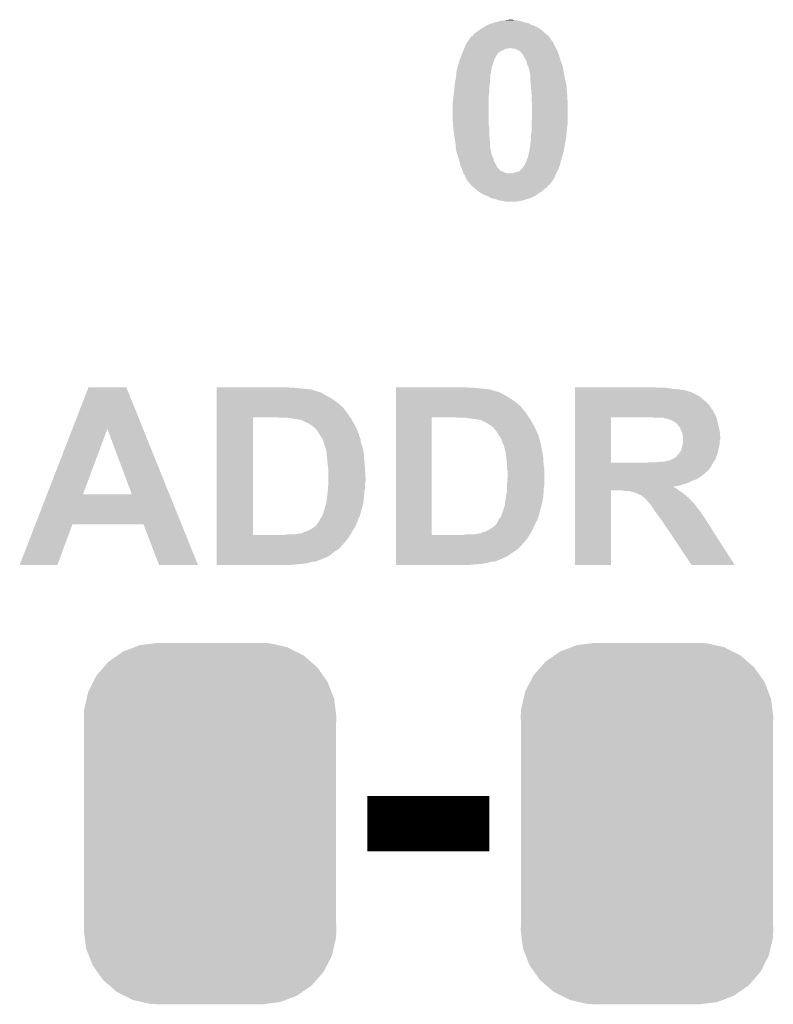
# Model space of a CAD drawing. Extents: x -1.4 to 24.2, y -3.9 to 53.4.
# Tile 12 of 56: x 5.1 to 8.6, y 9.3 to 13.8. Entities that reach past the tile are written whole.
import ezdxf

# ---------------------------------------------------------------- set-up
doc = ezdxf.new("R2010")
doc.units = 0
doc.layers.get('0').update_dxf_attribs({"linetype": 'CONTINUOUS'})
doc.layers.add('XSENSE_MTI-8_CLICK_V102_GTO', color=11, linetype='CONTINUOUS')
doc.layers.add('XSENSE_MTI-8_CLICK_V102_GTS', color=8, linetype='CONTINUOUS')

# ---------------------------------------------------------------- blocks, each defined once
blk = doc.blocks.new('CUSTOM_91')
for points in [[(-0.346778, 0.80667), (-0.319758, 0.816954), (0.353772, 0.80667), (0.308544, 0.816954)], [(-0.319758, 0.816954), (-0.25199, 0.82504), (0.308544, 0.816954), (0.27298, 0.82504)], [(-0.25199, 0.82504), (-0.23749, 0.82677), (0.27298, 0.82504), (0.23749, 0.82677)], [(-0.465166, 0.74011), (-0.423346, 0.769256), (0.461368, 0.74011), (0.427696, 0.769256)], [(-0.423346, 0.769256), (-0.397192, 0.787482), (0.427696, 0.769256), (0.391686, 0.787482)], [(-0.397192, 0.787482), (-0.346778, 0.80667), (0.391686, 0.787482), (0.353772, 0.80667)], [(-0.48704, 0.715032), (-0.465166, 0.74011), (0.49034, 0.715032), (0.461368, 0.74011)], [(-0.535174, 0.647234), (-0.519626, 0.67767), (0.537964, 0.647234), (0.516586, 0.67767)], [(-0.519626, 0.67767), (-0.48704, 0.715032), (0.516586, 0.67767), (0.49034, 0.715032)], [(-0.557316, 0.603886), (-0.535174, 0.647234), (0.55465, 0.603886), (0.537964, 0.647234)], [(-0.565176, 0.569912), (-0.557316, 0.603886), (0.567726, 0.569912), (0.55465, 0.603886)], [(-0.575988, 0.523164), (-0.565176, 0.569912), (0.573482, 0.523164), (0.567726, 0.569912)], [(-0.57785, 0.48768), (-0.575988, 0.523164), (0.57785, 0.48768), (0.573482, 0.523164)], [(-0.57658, 0.458364), (-0.57785, 0.48768), (0.57658, 0.458364), (0.57785, 0.48768)], [(-0.57658, 0.45836), (-0.57658, 0.458364), (0.57658, 0.45836), (0.57658, 0.458364)], [(-0.57658, -0.45836), (-0.57658, 0.45836), (0.57658, -0.45836), (0.57658, 0.45836)], [(-0.57785, -0.48768), (-0.576582, -0.458364), (0.57785, -0.48768), (0.57658, -0.458364)], [(-0.57348, -0.523164), (-0.57785, -0.48768), (0.575988, -0.523164), (0.57785, -0.48768)], [(-0.576582, -0.458364), (-0.57658, -0.45836), (0.57658, -0.458364), (0.57658, -0.45836)], [(-0.567726, -0.569912), (-0.57348, -0.523164), (0.565174, -0.569912), (0.575988, -0.523164)], [(-0.554648, -0.603886), (-0.567726, -0.569912), (0.557316, -0.603886), (0.565174, -0.569912)], [(-0.537964, -0.647234), (-0.554648, -0.603886), (0.535172, -0.647234), (0.557316, -0.603886)], [(-0.516584, -0.67767), (-0.537964, -0.647234), (0.519626, -0.67767), (0.535172, -0.647234)], [(-0.49034, -0.715032), (-0.516584, -0.67767), (0.487038, -0.715032), (0.519626, -0.67767)], [(-0.461366, -0.74011), (-0.49034, -0.715032), (0.465166, -0.74011), (0.487038, -0.715032)], [(-0.427696, -0.769256), (-0.461366, -0.74011), (0.423344, -0.769256), (0.465166, -0.74011)], [(-0.391684, -0.787482), (-0.427696, -0.769256), (0.397192, -0.787482), (0.423344, -0.769256)], [(-0.353772, -0.80667), (-0.391684, -0.787482), (0.346776, -0.80667), (0.397192, -0.787482)], [(-0.308542, -0.816954), (-0.353772, -0.80667), (0.319758, -0.816954), (0.346776, -0.80667)], [(-0.27298, -0.82504), (-0.308542, -0.816954), (0.251988, -0.82504), (0.319758, -0.816954)], [(-0.23749, -0.82677), (-0.27298, -0.82504), (0.23749, -0.82677), (0.251988, -0.82504)]]:
    blk.add_solid(points)

msp = doc.modelspace()

# ---------------------------------------------------------------- linework, layer by layer
at = {"layer": 'XSENSE_MTI-8_CLICK_V102_GTO', "const_width": 0.254}
msp.add_lwpolyline([(6.69544, 10.16), (7.25424, 10.16)], dxfattribs=at)
at = {"layer": 'XSENSE_MTI-8_CLICK_V102_GTO'}
for points in [[(7.28726, 13.827758), (7.297424, 13.8303), (7.409186, 13.827758), (7.401558, 13.8303)], [(7.297424, 13.8303), (7.307582, 13.83284), (7.401558, 13.8303), (7.3914, 13.83284)], [(7.307582, 13.83284), (7.327902, 13.83538), (7.3914, 13.83284), (7.378702, 13.83538)], [(7.327902, 13.83538), (7.348206, 13.837918), (7.368544, 13.83538), (7.360922, 13.837918)], [(7.348206, 13.837918), (7.348222, 13.83792), (7.360922, 13.837918), (7.348222, 13.83792)], [(7.183122, 13.771882), (7.210212, 13.7922), (7.514842, 13.771882), (7.49046, 13.7922)], [(7.210212, 13.7922), (7.213602, 13.794742), (7.49046, 13.7922), (7.486648, 13.794742)], [(7.213602, 13.794742), (7.226294, 13.802358), (7.486648, 13.794742), (7.475222, 13.802358)], [(7.226294, 13.802358), (7.239, 13.80998), (7.475222, 13.802358), (7.45998, 13.80998)], [(7.239, 13.80998), (7.249158, 13.81506), (7.45998, 13.80998), (7.44474, 13.81506)], [(7.249158, 13.81506), (7.254242, 13.817602), (7.44474, 13.81506), (7.440504, 13.817602)], [(7.254242, 13.817602), (7.272012, 13.822678), (7.440504, 13.817602), (7.432042, 13.822678)], [(7.272012, 13.822678), (7.27202, 13.82268), (7.432042, 13.822678), (7.432032, 13.82268)], [(7.27202, 13.82268), (7.279642, 13.82522), (7.432032, 13.82268), (7.4168, 13.82522)], [(7.279642, 13.82522), (7.28726, 13.827758), (7.4168, 13.82522), (7.409186, 13.827758)], [(7.152006, 13.73378), (7.157718, 13.7414), (7.54634, 13.73378), (7.54126, 13.7414)], [(7.157718, 13.7414), (7.161528, 13.74648), (7.54126, 13.7414), (7.536182, 13.74648)], [(7.161528, 13.74648), (7.165334, 13.751556), (7.536182, 13.74648), (7.533642, 13.751556)], [(7.165334, 13.751556), (7.16534, 13.751564), (7.533642, 13.751556), (7.533636, 13.751564)], [(7.16534, 13.751564), (7.165346, 13.754106), (7.533636, 13.751564), (7.531518, 13.754106)], [(7.165346, 13.754106), (7.172964, 13.761722), (7.531518, 13.754106), (7.525172, 13.761722)], [(7.172964, 13.761722), (7.17804, 13.764264), (7.525172, 13.761722), (7.523054, 13.764264)], [(7.17804, 13.764264), (7.17973, 13.766798), (7.523054, 13.764264), (7.520942, 13.766798)], [(7.17973, 13.766798), (7.183122, 13.771882), (7.520942, 13.766798), (7.514842, 13.771882)], [(7.131812, 13.688066), (7.13486, 13.695682), (7.299966, 13.688066), (7.307586, 13.695682)], [(7.13486, 13.695682), (7.135876, 13.698222), (7.307586, 13.695682), (7.317744, 13.698222)], [(7.135876, 13.698222), (7.137906, 13.7033), (7.317744, 13.698222), (7.32536, 13.7033)], [(7.137906, 13.7033), (7.138922, 13.70584), (7.32536, 13.7033), (7.332984, 13.70584)], [(7.138922, 13.70584), (7.138924, 13.705842), (7.332984, 13.70584), (7.338062, 13.705842)], [(7.138924, 13.705842), (7.13994, 13.70838), (7.338062, 13.705842), (7.345684, 13.70838)], [(7.13994, 13.70838), (7.145584, 13.721078), (7.55904, 13.70838), (7.55142, 13.721078)], [(7.145584, 13.721078), (7.150102, 13.73124), (7.55142, 13.721078), (7.547356, 13.73124)], [(7.150102, 13.73124), (7.152006, 13.73378), (7.547356, 13.73124), (7.54634, 13.73378)], [(7.360922, 13.70584), (7.348218, 13.70838), (7.56031, 13.70584), (7.55904, 13.70838)], [(7.368544, 13.705838), (7.360922, 13.70584), (7.560312, 13.705838), (7.56031, 13.70584)], [(7.383782, 13.69822), (7.368544, 13.705838), (7.56412, 13.69822), (7.560312, 13.705838)], [(7.3914, 13.69568), (7.383782, 13.69822), (7.56539, 13.69568), (7.56412, 13.69822)], [(7.396454, 13.69314), (7.3914, 13.69568), (7.56666, 13.69314), (7.56539, 13.69568)], [(7.112, 13.63218), (7.118856, 13.65504), (7.26948, 13.63218), (7.2771, 13.65504)], [(7.118856, 13.65504), (7.119618, 13.65758), (7.2771, 13.65504), (7.27837, 13.65758)], [(7.119618, 13.65758), (7.12673, 13.67536), (7.27837, 13.65758), (7.287262, 13.67536)], [(7.12673, 13.67536), (7.128764, 13.680444), (7.287262, 13.67536), (7.292342, 13.680444)], [(7.128764, 13.680444), (7.130794, 13.68552), (7.292342, 13.680444), (7.294882, 13.68552)], [(7.130794, 13.68552), (7.13181, 13.68806), (7.294882, 13.68552), (7.297426, 13.68806)], [(7.13181, 13.68806), (7.131812, 13.688066), (7.297426, 13.68806), (7.299966, 13.688066)], [(7.39648, 13.693126), (7.396454, 13.69314), (7.566666, 13.693126), (7.56666, 13.69314)], [(7.396486, 13.690594), (7.39648, 13.693126), (7.567616, 13.690594), (7.566666, 13.693126)], [(7.406642, 13.680436), (7.396486, 13.690594), (7.571424, 13.680436), (7.567616, 13.690594)], [(7.410452, 13.672818), (7.406642, 13.680436), (7.57428, 13.672818), (7.571424, 13.680436)], [(7.41172, 13.670282), (7.410452, 13.672818), (7.574916, 13.670282), (7.57428, 13.672818)], [(7.41934, 13.65758), (7.41172, 13.670282), (7.578092, 13.65758), (7.574916, 13.670282)], [(7.421882, 13.652498), (7.41934, 13.65758), (7.579362, 13.652498), (7.578092, 13.65758)], [(7.42442, 13.647418), (7.421882, 13.652498), (7.581394, 13.647418), (7.579362, 13.652498)], [(7.103686, 13.596624), (7.10438, 13.604242), (7.26186, 13.596624), (7.26186, 13.604242)], [(7.10438, 13.604242), (7.105072, 13.606784), (7.26186, 13.604242), (7.261862, 13.606784)], [(7.105072, 13.606784), (7.106458, 13.611864), (7.261862, 13.606784), (7.2644, 13.611864)], [(7.106458, 13.611864), (7.109228, 13.62202), (7.2644, 13.611864), (7.264422, 13.62202)], [(7.109228, 13.62202), (7.109234, 13.622042), (7.264422, 13.62202), (7.26694, 13.622042)], [(7.109234, 13.622042), (7.109922, 13.624562), (7.26694, 13.622042), (7.266942, 13.624562)], [(7.109922, 13.624562), (7.112, 13.63218), (7.266942, 13.624562), (7.26948, 13.63218)], [(7.426962, 13.634718), (7.42442, 13.647418), (7.586474, 13.634718), (7.581394, 13.647418)], [(7.43077, 13.627098), (7.426962, 13.634718), (7.58952, 13.627098), (7.586474, 13.634718)], [(7.43204, 13.624556), (7.43077, 13.627098), (7.589984, 13.624556), (7.58952, 13.627098)], [(7.432062, 13.61948), (7.43204, 13.624556), (7.590906, 13.61948), (7.589984, 13.624556)], [(7.43458, 13.619458), (7.432062, 13.61948), (7.59091, 13.619458), (7.590906, 13.61948)], [(7.43458, 13.616938), (7.43458, 13.619458), (7.591368, 13.616938), (7.59091, 13.619458)], [(7.43712, 13.60678), (7.43458, 13.616938), (7.593216, 13.60678), (7.591368, 13.616938)], [(7.438644, 13.59916), (7.43712, 13.60678), (7.5946, 13.59916), (7.593216, 13.60678)], [(7.09676, 13.548362), (7.099068, 13.561062), (7.25678, 13.548362), (7.25678, 13.561062)], [(7.099068, 13.561062), (7.10184, 13.576298), (7.25678, 13.561062), (7.259318, 13.576298)], [(7.10184, 13.576302), (7.102994, 13.589002), (7.25932, 13.576302), (7.259322, 13.589002)], [(7.10184, 13.576298), (7.10184, 13.576302), (7.259318, 13.576298), (7.25932, 13.576302)], [(7.102994, 13.589002), (7.103686, 13.596624), (7.259322, 13.589002), (7.26186, 13.596624)], [(7.43966, 13.59408), (7.438644, 13.59916), (7.595448, 13.59408), (7.5946, 13.59916)], [(7.4422, 13.578838), (7.43966, 13.59408), (7.597988, 13.578838), (7.595448, 13.59408)], [(7.4422, 13.56868), (7.4422, 13.578838), (7.59968, 13.56868), (7.597988, 13.578838)], [(7.4422, 13.5636), (7.4422, 13.56868), (7.600854, 13.5636), (7.59968, 13.56868)], [(7.44435, 13.53566), (7.4422, 13.5636), (7.6073, 13.53566), (7.600854, 13.5636)], [(7.09309, 13.512802), (7.09422, 13.52296), (7.25424, 13.512802), (7.25424, 13.52296)], [(7.09422, 13.52296), (7.094982, 13.53058), (7.25424, 13.52296), (7.25424, 13.53058)], [(7.094982, 13.53058), (7.09676, 13.54836), (7.25424, 13.53058), (7.256778, 13.54836)], [(7.09676, 13.54836), (7.09676, 13.548362), (7.256778, 13.54836), (7.25678, 13.548362)], [(7.447086, 13.5001), (7.44435, 13.53566), (7.60984, 13.5001), (7.6073, 13.53566)], [(7.0866, 13.45946), (7.08914, 13.47724), (7.2517, 13.45946), (7.2517, 13.47724)], [(7.08914, 13.47724), (7.090832, 13.49248), (7.2517, 13.47724), (7.2517, 13.49248)], [(7.090832, 13.49248), (7.09309, 13.512802), (7.2517, 13.49248), (7.25424, 13.512802)], [(7.44728, 13.497562), (7.447086, 13.5001), (7.61001, 13.497562), (7.60984, 13.5001)], [(7.44728, 13.467078), (7.44728, 13.497562), (7.612042, 13.467078), (7.61001, 13.497562)], [(7.0866, 13.378178), (7.0866, 13.45946), (7.2517, 13.378178), (7.2517, 13.45946)], [(7.448296, 13.462002), (7.44728, 13.467078), (7.61238, 13.462002), (7.612042, 13.467078)], [(7.44982, 13.454378), (7.448296, 13.462002), (7.61238, 13.454378), (7.61238, 13.462002)], [(7.44982, 13.39342), (7.44982, 13.454378), (7.61238, 13.39342), (7.61238, 13.454378)], [(7.44728, 13.370558), (7.44982, 13.39342), (7.61238, 13.370558), (7.61238, 13.39342)], [(7.087956, 13.357862), (7.0866, 13.378178), (7.2517, 13.357862), (7.2517, 13.378178)], [(7.088972, 13.342622), (7.087956, 13.357862), (7.25424, 13.342622), (7.2517, 13.357862)], [(7.08914, 13.34008), (7.088972, 13.342622), (7.25424, 13.34008), (7.25424, 13.342622)], [(7.093496, 13.309598), (7.08914, 13.34008), (7.25424, 13.309598), (7.25424, 13.34008)], [(7.44728, 13.36294), (7.44728, 13.370558), (7.61238, 13.36294), (7.61238, 13.370558)], [(7.44728, 13.34262), (7.44728, 13.36294), (7.60984, 13.34262), (7.61238, 13.36294)], [(7.44728, 13.32738), (7.44728, 13.34262), (7.608316, 13.32738), (7.60984, 13.34262)], [(7.09422, 13.30452), (7.093496, 13.309598), (7.254632, 13.30452), (7.25424, 13.309598)], [(7.09852, 13.27658), (7.09422, 13.30452), (7.25678, 13.27658), (7.254632, 13.30452)], [(7.4422, 13.276578), (7.44474, 13.291818), (7.60171, 13.276578), (7.604758, 13.291818)], [(7.44474, 13.309598), (7.44728, 13.32738), (7.606536, 13.309598), (7.608316, 13.32738)], [(7.44474, 13.29182), (7.44474, 13.309598), (7.60476, 13.29182), (7.606536, 13.309598)], [(7.44474, 13.291818), (7.44474, 13.29182), (7.604758, 13.291818), (7.60476, 13.29182)], [(7.0993, 13.2715), (7.09852, 13.27658), (7.25678, 13.2715), (7.25678, 13.27658)], [(7.100148, 13.261342), (7.0993, 13.2715), (7.25678, 13.261342), (7.25678, 13.2715)], [(7.101418, 13.2461), (7.100148, 13.261342), (7.25932, 13.2461), (7.25678, 13.261342)], [(7.10184, 13.241022), (7.101418, 13.2461), (7.260336, 13.241022), (7.25932, 13.2461)], [(7.43712, 13.243556), (7.439658, 13.25118), (7.595868, 13.243556), (7.59714, 13.25118)], [(7.439658, 13.25118), (7.4422, 13.263878), (7.59714, 13.25118), (7.599256, 13.263878)], [(7.4422, 13.26642), (7.4422, 13.276578), (7.59968, 13.26642), (7.60171, 13.276578)], [(7.4422, 13.263878), (7.4422, 13.26642), (7.599256, 13.263878), (7.59968, 13.26642)], [(7.107932, 13.220718), (7.10184, 13.241022), (7.264396, 13.220718), (7.260336, 13.241022)], [(7.107938, 13.2207), (7.107932, 13.220718), (7.266918, 13.2207), (7.264396, 13.220718)], [(7.110222, 13.213084), (7.107938, 13.2207), (7.26694, 13.213084), (7.266918, 13.2207)], [(7.112508, 13.205464), (7.110222, 13.213084), (7.272018, 13.205464), (7.26694, 13.213084)], [(7.116318, 13.192762), (7.112508, 13.205464), (7.27456, 13.192762), (7.272018, 13.205464)], [(7.419846, 13.1826), (7.42696, 13.20038), (7.57936, 13.1826), (7.584208, 13.20038)], [(7.42696, 13.20038), (7.430344, 13.21054), (7.584208, 13.20038), (7.58698, 13.21054)], [(7.430344, 13.21054), (7.432038, 13.215618), (7.58698, 13.21054), (7.588502, 13.215618)], [(7.432038, 13.215618), (7.43204, 13.218138), (7.588502, 13.215618), (7.589258, 13.218138)], [(7.43204, 13.218138), (7.434558, 13.21816), (7.589258, 13.218138), (7.589266, 13.21816)], [(7.434558, 13.21816), (7.43458, 13.228316), (7.589266, 13.21816), (7.592312, 13.228316)], [(7.43458, 13.228316), (7.437118, 13.235938), (7.592312, 13.228316), (7.5946, 13.235938)], [(7.437118, 13.235938), (7.43712, 13.243556), (7.5946, 13.235938), (7.595868, 13.243556)], [(7.11708, 13.190218), (7.116318, 13.192762), (7.275832, 13.190218), (7.27456, 13.192762)], [(7.118986, 13.1826), (7.11708, 13.190218), (7.27964, 13.1826), (7.275832, 13.190218)], [(7.12216, 13.169902), (7.118986, 13.1826), (7.287258, 13.169902), (7.27964, 13.1826)], [(7.122162, 13.169898), (7.12216, 13.169902), (7.28726, 13.169898), (7.287258, 13.169902)], [(7.126514, 13.159744), (7.122162, 13.169898), (7.292338, 13.159744), (7.28726, 13.169898)], [(7.12978, 13.152118), (7.126514, 13.159744), (7.299964, 13.152118), (7.292338, 13.159744)], [(7.391394, 13.144498), (7.404098, 13.1572), (7.565388, 13.144498), (7.57174, 13.1572)], [(7.404098, 13.1572), (7.406638, 13.159738), (7.57174, 13.1572), (7.5725, 13.159738)], [(7.406638, 13.159738), (7.416798, 13.174978), (7.5725, 13.159738), (7.577072, 13.174978)], [(7.416798, 13.174978), (7.419846, 13.1826), (7.577072, 13.174978), (7.57936, 13.1826)], [(7.132318, 13.144506), (7.12978, 13.152118), (7.307574, 13.144506), (7.299964, 13.152118)], [(7.13232, 13.1445), (7.132318, 13.144506), (7.315194, 13.1445), (7.307574, 13.144506)], [(7.134012, 13.139424), (7.13232, 13.1445), (7.320278, 13.139424), (7.315194, 13.1445)], [(7.13486, 13.13688), (7.134012, 13.139424), (7.330434, 13.13688), (7.320278, 13.139424)], [(7.134862, 13.136878), (7.13486, 13.13688), (7.33044, 13.136878), (7.330434, 13.13688)], [(7.136384, 13.134342), (7.134862, 13.136878), (7.338058, 13.134342), (7.33044, 13.136878)], [(7.136384, 13.13434), (7.136384, 13.134342), (7.360916, 13.13434), (7.338058, 13.134342)], [(7.137908, 13.1318), (7.136384, 13.13434), (7.55904, 13.1318), (7.56031, 13.13434)], [(7.14248, 13.124178), (7.137908, 13.1318), (7.55565, 13.124178), (7.55904, 13.1318)], [(7.14756, 13.11402), (7.14248, 13.124178), (7.551136, 13.11402), (7.55565, 13.124178)], [(7.149254, 13.10894), (7.14756, 13.11402), (7.548878, 13.10894), (7.551136, 13.11402)], [(7.1501, 13.1064), (7.149254, 13.10894), (7.546972, 13.1064), (7.548878, 13.10894)], [(7.360916, 13.13434), (7.366, 13.13688), (7.56031, 13.13434), (7.56158, 13.13688)], [(7.366, 13.13688), (7.381242, 13.14196), (7.56158, 13.13688), (7.56412, 13.14196)], [(7.381242, 13.14196), (7.391394, 13.144498), (7.56412, 13.14196), (7.565388, 13.144498)], [(7.15518, 13.09878), (7.1501, 13.1064), (7.54126, 13.09878), (7.546972, 13.1064)], [(7.157722, 13.09624), (7.15518, 13.09878), (7.539356, 13.09624), (7.54126, 13.09878)], [(7.164256, 13.088616), (7.157722, 13.09624), (7.53364, 13.088616), (7.539356, 13.09624)], [(7.166434, 13.086074), (7.164256, 13.088616), (7.533634, 13.086074), (7.53364, 13.088616)], [(7.168608, 13.083538), (7.166434, 13.086074), (7.531096, 13.083538), (7.533634, 13.086074)], [(7.170784, 13.080998), (7.168608, 13.083538), (7.52602, 13.080998), (7.531096, 13.083538)], [(7.172958, 13.07846), (7.170784, 13.080998), (7.52348, 13.07846), (7.52602, 13.080998)], [(7.176008, 13.07592), (7.172958, 13.07846), (7.52094, 13.07592), (7.52348, 13.07846)], [(7.185154, 13.068298), (7.176008, 13.07592), (7.515854, 13.068298), (7.52094, 13.07592)], [(7.19125, 13.063218), (7.185154, 13.068298), (7.5057, 13.063218), (7.515854, 13.068298)], [(7.20344, 13.05306), (7.19125, 13.063218), (7.495538, 13.05306), (7.5057, 13.063218)], [(7.203444, 13.053058), (7.20344, 13.05306), (7.495536, 13.053058), (7.495538, 13.05306)], [(7.211062, 13.04798), (7.203444, 13.053058), (7.48538, 13.04798), (7.495536, 13.053058)], [(7.218678, 13.042902), (7.211062, 13.04798), (7.479032, 13.042902), (7.48538, 13.04798)], [(7.228846, 13.037818), (7.218678, 13.042902), (7.472678, 13.037818), (7.479032, 13.042902)], [(7.23392, 13.03528), (7.228846, 13.037818), (7.468446, 13.03528), (7.472678, 13.037818)], [(7.245774, 13.0302), (7.23392, 13.03528), (7.45998, 13.0302), (7.468446, 13.03528)], [(7.2517, 13.02766), (7.245774, 13.0302), (7.4549, 13.02766), (7.45998, 13.0302)], [(7.261866, 13.022578), (7.2517, 13.02766), (7.444738, 13.022578), (7.4549, 13.02766)], [(7.266938, 13.020042), (7.261866, 13.022578), (7.435858, 13.020042), (7.444738, 13.022578)], [(7.282178, 13.0175), (7.266938, 13.020042), (7.42696, 13.0175), (7.435858, 13.020042)], [(7.294878, 13.012422), (7.282178, 13.0175), (7.41172, 13.012422), (7.42696, 13.0175)], [(7.32028, 13.00734), (7.294878, 13.012422), (7.391398, 13.00734), (7.41172, 13.012422)], [(7.330438, 13.0048), (7.32028, 13.00734), (7.371078, 13.0048), (7.391398, 13.00734)], [(5.34653, 11.965882), (5.42037, 12.156426), (5.66989, 11.965882), (5.593084, 12.156426)], [(5.42037, 12.156426), (5.420376, 12.15644), (5.593084, 12.156426), (5.420376, 12.15644)], [(6.00712, 12.156438), (6.007122, 12.15644), (6.332222, 12.156438), (6.007122, 12.15644)], [(6.00712, 12.1539), (6.00712, 12.156438), (6.339844, 12.1539), (6.332222, 12.156438)], [(6.00712, 12.146278), (6.00712, 12.1539), (6.438902, 12.146278), (6.3627, 12.1539)], [(6.00712, 12.13866), (6.00712, 12.146278), (6.461764, 12.13866), (6.438902, 12.146278)], [(6.00712, 12.138654), (6.00712, 12.13866), (6.464306, 12.138654), (6.461764, 12.13866)], [(6.00712, 12.13612), (6.00712, 12.138654), (6.466846, 12.13612), (6.464306, 12.138654)], [(6.00712, 12.136118), (6.00712, 12.13612), (6.471922, 12.136118), (6.466846, 12.13612)], [(6.00712, 12.131038), (6.00712, 12.136118), (6.487164, 12.131038), (6.471922, 12.136118)], [(6.00712, 12.12088), (6.00712, 12.131038), (6.502402, 12.12088), (6.487164, 12.131038)], [(6.00712, 12.11072), (6.00712, 12.12088), (6.522718, 12.11072), (6.502402, 12.12088)], [(6.82754, 12.1539), (6.827542, 12.15644), (7.160262, 12.1539), (7.150102, 12.15644)], [(6.82754, 12.15136), (6.82754, 12.1539), (7.20598, 12.15136), (7.18312, 12.1539)], [(6.82754, 12.14882), (6.82754, 12.15136), (7.23392, 12.14882), (7.20598, 12.15136)], [(6.82754, 12.146278), (6.82754, 12.14882), (7.256782, 12.146278), (7.23392, 12.14882)], [(6.82754, 12.13866), (6.82754, 12.146278), (7.279644, 12.13866), (7.256782, 12.146278)], [(6.82754, 12.138658), (6.82754, 12.13866), (7.282184, 12.138658), (7.279644, 12.13866)], [(6.82754, 12.13612), (6.82754, 12.138658), (7.287264, 12.13612), (7.282184, 12.138658)], [(6.82754, 12.136118), (6.82754, 12.13612), (7.292344, 12.136118), (7.287264, 12.13612)], [(6.82754, 12.13104), (6.82754, 12.136118), (7.305042, 12.13104), (7.292344, 12.136118)], [(6.82754, 12.11072), (6.82754, 12.13104), (7.3406, 12.11072), (7.305042, 12.13104)], [(7.64542, 12.1539), (7.645422, 12.15644), (8.023862, 12.1539), (8.011162, 12.15644)], [(7.64542, 12.14882), (7.64542, 12.1539), (8.094978, 12.14882), (8.064502, 12.1539)], [(7.64542, 12.14628), (7.64542, 12.14882), (8.12546, 12.14628), (8.094978, 12.14882)], [(7.64542, 12.141198), (7.64542, 12.14628), (8.155942, 12.141198), (8.12546, 12.14628)], [(7.64542, 12.13612), (7.64542, 12.141198), (8.168642, 12.13612), (8.155942, 12.141198)], [(7.64542, 12.13358), (7.64542, 12.13612), (8.178802, 12.13358), (8.168642, 12.13612)], [(7.64542, 12.133558), (7.64542, 12.13358), (8.18134, 12.133558), (8.178802, 12.13358)], [(7.64542, 12.131036), (7.64542, 12.133558), (8.181356, 12.131036), (8.18134, 12.133558)], [(7.64542, 12.1285), (7.64542, 12.131036), (8.18896, 12.1285), (8.181356, 12.131036)], [(7.64542, 12.1158), (7.64542, 12.1285), (8.214358, 12.1158), (8.18896, 12.1285)], [(6.007118, 12.065002), (6.00712, 12.08278), (6.58368, 12.065002), (6.56336, 12.08278)], [(6.00712, 12.09802), (6.00712, 12.11072), (6.543038, 12.09802), (6.522718, 12.11072)], [(6.00712, 12.08278), (6.00712, 12.09802), (6.56336, 12.08278), (6.543038, 12.09802)], [(6.827538, 12.065), (6.82754, 12.08278), (7.401566, 12.065), (7.38124, 12.08278)], [(6.82754, 12.09802), (6.82754, 12.11072), (7.360918, 12.09802), (7.3406, 12.11072)], [(6.82754, 12.08278), (6.82754, 12.09802), (7.38124, 12.08278), (7.360918, 12.09802)], [(7.645418, 12.075158), (7.64542, 12.090402), (8.26008, 12.075158), (8.244838, 12.090402)], [(7.645418, 12.054838), (7.645418, 12.075158), (8.272782, 12.054838), (8.26008, 12.075158)], [(7.64542, 12.090402), (7.64542, 12.1158), (8.244838, 12.090402), (8.214358, 12.1158)], [(6.007118, 12.06246), (6.007118, 12.065002), (6.58622, 12.06246), (6.58368, 12.065002)], [(6.007118, 12.05484), (6.007118, 12.06246), (6.5913, 12.05484), (6.58622, 12.06246)], [(6.007118, 12.04214), (6.007118, 12.05484), (6.60146, 12.04214), (6.5913, 12.05484)], [(6.007118, 12.0269), (6.007118, 12.04214), (6.61162, 12.0269), (6.60146, 12.04214)], [(6.827538, 12.064978), (6.827538, 12.065), (7.4041, 12.064978), (7.401566, 12.065)], [(6.827538, 12.062454), (6.827538, 12.064978), (7.404104, 12.062454), (7.4041, 12.064978)], [(6.827538, 12.05484), (6.827538, 12.062454), (7.40918, 12.05484), (7.404104, 12.062454)], [(6.827538, 12.04214), (6.827538, 12.05484), (7.41934, 12.04214), (7.40918, 12.05484)], [(6.827538, 12.0269), (6.827538, 12.04214), (7.4295, 12.0269), (7.41934, 12.04214)], [(7.645418, 12.049756), (7.645418, 12.054838), (8.277862, 12.049756), (8.272782, 12.054838)], [(7.645418, 12.01928), (7.645418, 12.049756), (8.293102, 12.01928), (8.277862, 12.049756)], [(6.007102, 11.480822), (6.007118, 12.01928), (6.1722, 11.480822), (6.172222, 12.01928)], [(6.007118, 12.01928), (6.007118, 12.0269), (6.617064, 12.01928), (6.61162, 12.0269)], [(6.294122, 12.01674), (6.278878, 12.01928), (6.61888, 12.01674), (6.617064, 12.01928)], [(6.339842, 12.0142), (6.329682, 12.01674), (6.620694, 12.0142), (6.61888, 12.01674)], [(6.362702, 12.01166), (6.350002, 12.0142), (6.622508, 12.01166), (6.620694, 12.0142)], [(6.370322, 12.011658), (6.362702, 12.01166), (6.62251, 12.011658), (6.622508, 12.01166)], [(6.377942, 12.00912), (6.370322, 12.011658), (6.624322, 12.00912), (6.62251, 12.011658)], [(6.395724, 12.006578), (6.377942, 12.00912), (6.625734, 12.006578), (6.624322, 12.00912)], [(6.408418, 11.99896), (6.395724, 12.006578), (6.629966, 11.99896), (6.625734, 12.006578)], [(6.421122, 11.99388), (6.408418, 11.99896), (6.632788, 11.99388), (6.629966, 11.99896)], [(6.43382, 11.986262), (6.421122, 11.99388), (6.63702, 11.986262), (6.632788, 11.99388)], [(6.433824, 11.98626), (6.43382, 11.986262), (6.63702, 11.98626), (6.63702, 11.986262)], [(6.449062, 11.976098), (6.433824, 11.98626), (6.642102, 11.976098), (6.63702, 11.98626)], [(6.827522, 11.480822), (6.827538, 12.01928), (6.99008, 11.480822), (6.990102, 12.01928)], [(6.827538, 12.01928), (6.827538, 12.0269), (7.434944, 12.01928), (7.4295, 12.0269)], [(7.112002, 12.01674), (7.096758, 12.01928), (7.43676, 12.01674), (7.434944, 12.01928)], [(7.160262, 12.0142), (7.150102, 12.01674), (7.438574, 12.0142), (7.43676, 12.01674)], [(7.180582, 12.01166), (7.167882, 12.0142), (7.440388, 12.01166), (7.438574, 12.0142)], [(7.190744, 12.011658), (7.180582, 12.01166), (7.44039, 12.011658), (7.440388, 12.01166)], [(7.195824, 12.00912), (7.190744, 12.011658), (7.442202, 12.00912), (7.44039, 12.011658)], [(7.213602, 12.006578), (7.198362, 12.00912), (7.443614, 12.006578), (7.442202, 12.00912)], [(7.22884, 11.99896), (7.213602, 12.006578), (7.447846, 11.99896), (7.443614, 12.006578)], [(7.241542, 11.993878), (7.22884, 11.99896), (7.45067, 11.993878), (7.447846, 11.99896)], [(7.251702, 11.98626), (7.241542, 11.993878), (7.4549, 11.98626), (7.45067, 11.993878)], [(7.26186, 11.981178), (7.251702, 11.98626), (7.457442, 11.981178), (7.4549, 11.98626)], [(7.645412, 11.811022), (7.645418, 12.01928), (7.8105, 11.811022), (7.810522, 12.01928)], [(7.99847, 12.019278), (7.998462, 12.01928), (8.293102, 12.019278), (8.293102, 12.01928)], [(8.008622, 12.01674), (7.99847, 12.019278), (8.293738, 12.01674), (8.293102, 12.019278)], [(8.051806, 12.016734), (8.008622, 12.01674), (8.293738, 12.016734), (8.293738, 12.01674)], [(8.054346, 12.0142), (8.051806, 12.016734), (8.294372, 12.0142), (8.293738, 12.016734)], [(8.06958, 12.011658), (8.056882, 12.0142), (8.295008, 12.011658), (8.294372, 12.0142)], [(8.08482, 12.00658), (8.06958, 12.011658), (8.296278, 12.00658), (8.295008, 12.011658)], [(8.094982, 12.001498), (8.08482, 12.00658), (8.297548, 12.001498), (8.296278, 12.00658)], [(8.110222, 11.991338), (8.094982, 12.001498), (8.300086, 11.991338), (8.297548, 12.001498)], [(8.11784, 11.983714), (8.110222, 11.991338), (8.301992, 11.983714), (8.300086, 11.991338)], [(8.117846, 11.981174), (8.11784, 11.983714), (8.302628, 11.981174), (8.301992, 11.983714)], [(5.230416, 11.666248), (5.34653, 11.965882), (5.39497, 11.666248), (5.506704, 11.965882)], [(5.61845, 11.66622), (5.506704, 11.965882), (5.79068, 11.66622), (5.66989, 11.965882)], [(6.4643, 11.96086), (6.449062, 11.976098), (6.64972, 11.96086), (6.642102, 11.976098)], [(6.464302, 11.960858), (6.4643, 11.96086), (6.64972, 11.960858), (6.64972, 11.96086)], [(6.47446, 11.945622), (6.464302, 11.960858), (6.65526, 11.945622), (6.64972, 11.960858)], [(6.48208, 11.93292), (6.47446, 11.945622), (6.65988, 11.93292), (6.65526, 11.945622)], [(7.266944, 11.976098), (7.26186, 11.981178), (7.459982, 11.976098), (7.457442, 11.981178)], [(7.27202, 11.973546), (7.266944, 11.976098), (7.461258, 11.973546), (7.459982, 11.976098)], [(7.272026, 11.971014), (7.27202, 11.973546), (7.462524, 11.971014), (7.461258, 11.973546)], [(7.28218, 11.96086), (7.272026, 11.971014), (7.4676, 11.96086), (7.462524, 11.971014)], [(7.29234, 11.945622), (7.28218, 11.96086), (7.474526, 11.945622), (7.4676, 11.96086)], [(7.29996, 11.93292), (7.29234, 11.945622), (7.4803, 11.93292), (7.474526, 11.945622)], [(8.12038, 11.97864), (8.117846, 11.981174), (8.30326, 11.97864), (8.302628, 11.981174)], [(8.12546, 11.973556), (8.12038, 11.97864), (8.304278, 11.973556), (8.30326, 11.97864)], [(8.13054, 11.96086), (8.12546, 11.973556), (8.306818, 11.96086), (8.304278, 11.973556)], [(8.13435, 11.953242), (8.13054, 11.96086), (8.30834, 11.953242), (8.306818, 11.96086)], [(8.135622, 11.950698), (8.13435, 11.953242), (8.308596, 11.950698), (8.30834, 11.953242)], [(8.1407, 11.930378), (8.135622, 11.950698), (8.310628, 11.930378), (8.308596, 11.950698)], [(6.482084, 11.932916), (6.48208, 11.93292), (6.65988, 11.932916), (6.65988, 11.93292)], [(6.483986, 11.93038), (6.482084, 11.932916), (6.659902, 11.93038), (6.65988, 11.932916)], [(6.484002, 11.930358), (6.483986, 11.93038), (6.66242, 11.930358), (6.659902, 11.93038)], [(6.487798, 11.925298), (6.484002, 11.930358), (6.662422, 11.925298), (6.66242, 11.930358)], [(6.4897, 11.92276), (6.487798, 11.925298), (6.663268, 11.92276), (6.662422, 11.925298)], [(6.491734, 11.917676), (6.4897, 11.92276), (6.66496, 11.917676), (6.663268, 11.92276)], [(6.493766, 11.912598), (6.491734, 11.917676), (6.66496, 11.912598), (6.66496, 11.917676)], [(6.49478, 11.910058), (6.493766, 11.912598), (6.665596, 11.910058), (6.66496, 11.912598)], [(6.49732, 11.899898), (6.49478, 11.910058), (6.668138, 11.899898), (6.665596, 11.910058)], [(6.49986, 11.894816), (6.49732, 11.899898), (6.669408, 11.894816), (6.668138, 11.899898)], [(6.499862, 11.892278), (6.49986, 11.894816), (6.670042, 11.892278), (6.669408, 11.894816)], [(7.299964, 11.932916), (7.29996, 11.93292), (7.4803, 11.932916), (7.4803, 11.93292)], [(7.301868, 11.930376), (7.299964, 11.932916), (7.480302, 11.930376), (7.4803, 11.932916)], [(7.305678, 11.925296), (7.301868, 11.930376), (7.48284, 11.925296), (7.480302, 11.930376)], [(7.30758, 11.92276), (7.305678, 11.925296), (7.482842, 11.92276), (7.48284, 11.925296)], [(7.309614, 11.917676), (7.30758, 11.92276), (7.482842, 11.917676), (7.482842, 11.92276)], [(7.311646, 11.912598), (7.309614, 11.917676), (7.485382, 11.912598), (7.482842, 11.917676)], [(7.31266, 11.910058), (7.311646, 11.912598), (7.486018, 11.910058), (7.485382, 11.912598)], [(7.3152, 11.899898), (7.31266, 11.910058), (7.488558, 11.899898), (7.486018, 11.910058)], [(7.317754, 11.89482), (7.3152, 11.899898), (7.489826, 11.89482), (7.488558, 11.899898)], [(7.32028, 11.894798), (7.317754, 11.89482), (7.489832, 11.894798), (7.489826, 11.89482)], [(7.32028, 11.89228), (7.32028, 11.894798), (7.49046, 11.89228), (7.489832, 11.894798)], [(8.13308, 11.871962), (8.139428, 11.897358), (8.302694, 11.871962), (8.30834, 11.897358)], [(8.139428, 11.897358), (8.1407, 11.902438), (8.30834, 11.897358), (8.30834, 11.902438)], [(8.1407, 11.927842), (8.1407, 11.930378), (8.31088, 11.927842), (8.310628, 11.930378)], [(8.1407, 11.917676), (8.1407, 11.927842), (8.310878, 11.917676), (8.31088, 11.927842)], [(8.1407, 11.912596), (8.1407, 11.917676), (8.30834, 11.912596), (8.310878, 11.917676)], [(8.1407, 11.902438), (8.1407, 11.912596), (8.30834, 11.902438), (8.30834, 11.912596)], [(6.499862, 11.892276), (6.499862, 11.892278), (6.670044, 11.892276), (6.670042, 11.892278)], [(6.504624, 11.879578), (6.499862, 11.892276), (6.67512, 11.879578), (6.670044, 11.892276)], [(6.50748, 11.871958), (6.504624, 11.879578), (6.676646, 11.871958), (6.67512, 11.879578)], [(6.508046, 11.86688), (6.50748, 11.871958), (6.67766, 11.86688), (6.676646, 11.871958)], [(6.509738, 11.851638), (6.508046, 11.86688), (6.6802, 11.851638), (6.67766, 11.86688)], [(6.51002, 11.8491), (6.509738, 11.851638), (6.6802, 11.8491), (6.6802, 11.851638)], [(6.51129, 11.8364), (6.51002, 11.8491), (6.6802, 11.8364), (6.6802, 11.8491)], [(7.32028, 11.892278), (7.32028, 11.89228), (7.490462, 11.892278), (7.49046, 11.89228)], [(7.32536, 11.87196), (7.32028, 11.892278), (7.494524, 11.87196), (7.490462, 11.892278)], [(7.32649, 11.86688), (7.32536, 11.87196), (7.49554, 11.86688), (7.494524, 11.87196)], [(7.33044, 11.849098), (7.32649, 11.86688), (7.498504, 11.849098), (7.49554, 11.86688)], [(7.331712, 11.836398), (7.33044, 11.849098), (7.50062, 11.836398), (7.498504, 11.849098)], [(8.1153, 11.84656), (8.120378, 11.851638), (8.296146, 11.84656), (8.298178, 11.851638)], [(8.120378, 11.851638), (8.125454, 11.856714), (8.298178, 11.851638), (8.299306, 11.856714)], [(8.125454, 11.856714), (8.12546, 11.859254), (8.299306, 11.856714), (8.29987, 11.859254)], [(8.12546, 11.859254), (8.130536, 11.864338), (8.29987, 11.859254), (8.301, 11.864338)], [(8.130536, 11.864338), (8.13308, 11.871962), (8.301, 11.864338), (8.302694, 11.871962)], [(6.51256, 11.8237), (6.51129, 11.8364), (6.682016, 11.8237), (6.6802, 11.8364)], [(6.513126, 11.81862), (6.51256, 11.8237), (6.68274, 11.81862), (6.682016, 11.8237)], [(6.5151, 11.80084), (6.513126, 11.81862), (6.68401, 11.80084), (6.68274, 11.81862)], [(7.33298, 11.8237), (7.331712, 11.836398), (7.50062, 11.8237), (7.50062, 11.836398)], [(7.333546, 11.81862), (7.33298, 11.8237), (7.50062, 11.81862), (7.50062, 11.8237)], [(7.33552, 11.800838), (7.333546, 11.81862), (7.503162, 11.800838), (7.50062, 11.81862)], [(7.645412, 11.811), (7.645412, 11.811022), (7.970518, 11.811), (7.8105, 11.811022)], [(7.645412, 11.78814), (7.645412, 11.811), (8.26516, 11.78814), (8.278876, 11.811)], [(7.970518, 11.811), (7.99338, 11.81354), (8.278876, 11.811), (8.2804, 11.81354)], [(8.018778, 11.81354), (8.04164, 11.81608), (8.2804, 11.81354), (8.281924, 11.81608)], [(8.054336, 11.81608), (8.061962, 11.81862), (8.281924, 11.81608), (8.283448, 11.81862)], [(8.061962, 11.81862), (8.072118, 11.82116), (8.283448, 11.81862), (8.284972, 11.82116)], [(8.079734, 11.82116), (8.08228, 11.823698), (8.284972, 11.82116), (8.286494, 11.823698)], [(8.08228, 11.823698), (8.087356, 11.826238), (8.286494, 11.823698), (8.28802, 11.826238)], [(8.087356, 11.826238), (8.08736, 11.82624), (8.28802, 11.826238), (8.28802, 11.82624)], [(8.08736, 11.82624), (8.09498, 11.82878), (8.28802, 11.82624), (8.289036, 11.82878)], [(8.09498, 11.82878), (8.110218, 11.838938), (8.289036, 11.82878), (8.293098, 11.838938)], [(8.110218, 11.838938), (8.1153, 11.84656), (8.293098, 11.838938), (8.296146, 11.84656)], [(6.517324, 11.78306), (6.5151, 11.80084), (6.68528, 11.78306), (6.68401, 11.80084)], [(6.51764, 11.780518), (6.517324, 11.78306), (6.68544, 11.780518), (6.68528, 11.78306)], [(6.51764, 11.742422), (6.51764, 11.780518), (6.68782, 11.742422), (6.68544, 11.780518)], [(7.335522, 11.783058), (7.33552, 11.800838), (7.5057, 11.783058), (7.503162, 11.800838)], [(7.335522, 11.780518), (7.335522, 11.783058), (7.5057, 11.780518), (7.5057, 11.783058)], [(7.33806, 11.772896), (7.335522, 11.780518), (7.5057, 11.772896), (7.5057, 11.780518)], [(7.33806, 11.7475), (7.33806, 11.772896), (7.5057, 11.7475), (7.5057, 11.772896)], [(7.64541, 11.77544), (7.645412, 11.78814), (8.255, 11.77544), (8.26516, 11.78814)], [(7.64541, 11.770358), (7.64541, 11.77544), (8.249916, 11.770358), (8.255, 11.77544)], [(7.64541, 11.767818), (7.64541, 11.770358), (8.24484, 11.767818), (8.249916, 11.770358)], [(7.64541, 11.75766), (7.64541, 11.767818), (8.234678, 11.75766), (8.24484, 11.767818)], [(7.64541, 11.75004), (7.64541, 11.75766), (8.22452, 11.75004), (8.234678, 11.75766)], [(6.515946, 11.694158), (6.517638, 11.714478), (6.68528, 11.694158), (6.68528, 11.714478)], [(6.517638, 11.714478), (6.51764, 11.71448), (6.68528, 11.714478), (6.68528, 11.71448)], [(6.51764, 11.724638), (6.51764, 11.742422), (6.68782, 11.724638), (6.68782, 11.742422)], [(6.51764, 11.71448), (6.51764, 11.724638), (6.68528, 11.71448), (6.68782, 11.724638)], [(7.33552, 11.714482), (7.33806, 11.7475), (7.5057, 11.714482), (7.5057, 11.7475)], [(7.33552, 11.706858), (7.33552, 11.714482), (7.5057, 11.706858), (7.5057, 11.714482)], [(7.645408, 11.7094), (7.64541, 11.71448), (8.13308, 11.7094), (8.14832, 11.71448)], [(7.64541, 11.74496), (7.64541, 11.75004), (8.2169, 11.74496), (8.22452, 11.75004)], [(7.64541, 11.73734), (7.64541, 11.74496), (8.20674, 11.73734), (8.2169, 11.74496)], [(7.64541, 11.73226), (7.64541, 11.73734), (8.194042, 11.73226), (8.20674, 11.73734)], [(7.64541, 11.72718), (7.64541, 11.73226), (8.178798, 11.72718), (8.194042, 11.73226)], [(7.64541, 11.719558), (7.64541, 11.72718), (8.1661, 11.719558), (8.178798, 11.72718)], [(7.64541, 11.71448), (7.64541, 11.719558), (8.14832, 11.71448), (8.1661, 11.719558)], [(6.51002, 11.63828), (6.514816, 11.68146), (6.678814, 11.63828), (6.68274, 11.68146)], [(6.514816, 11.68146), (6.5151, 11.684), (6.68274, 11.68146), (6.683248, 11.684)], [(6.5151, 11.684), (6.515946, 11.694158), (6.683248, 11.684), (6.68528, 11.694158)], [(7.33044, 11.661138), (7.334956, 11.68146), (7.501312, 11.661138), (7.50316, 11.68146)], [(7.334956, 11.68146), (7.33552, 11.683998), (7.50316, 11.68146), (7.50316, 11.683998)], [(7.33552, 11.694158), (7.33552, 11.706858), (7.50316, 11.694158), (7.5057, 11.706858)], [(7.33552, 11.683998), (7.33552, 11.694158), (7.50316, 11.683998), (7.50316, 11.694158)], [(7.6454, 11.343662), (7.645408, 11.683978), (7.810478, 11.343662), (7.8105, 11.683978)], [(7.645408, 11.70432), (7.645408, 11.7094), (8.115298, 11.70432), (8.13308, 11.7094)], [(7.645408, 11.701842), (7.645408, 11.70432), (8.095938, 11.701842), (8.115298, 11.70432)], [(7.645408, 11.701822), (7.645408, 11.701842), (8.09594, 11.701822), (8.095938, 11.701842)], [(7.645408, 11.701758), (7.645408, 11.701822), (8.09752, 11.701758), (8.09594, 11.701822)], [(7.645408, 11.699236), (7.645408, 11.701758), (8.097536, 11.699236), (8.09752, 11.701758)], [(7.645408, 11.696698), (7.645408, 11.699236), (8.105142, 11.696698), (8.097536, 11.699236)], [(7.645408, 11.684), (7.645408, 11.696698), (8.122074, 11.684), (8.105142, 11.696698)], [(7.645408, 11.683978), (7.645408, 11.684), (7.8105, 11.683978), (7.863838, 11.684)], [(7.879078, 11.68146), (7.863838, 11.684), (8.12546, 11.68146), (8.122074, 11.684)], [(7.914638, 11.676382), (7.894318, 11.68146), (8.133078, 11.676382), (8.12546, 11.68146)], [(7.919716, 11.673842), (7.914638, 11.676382), (8.136888, 11.673842), (8.133078, 11.676382)], [(7.924796, 11.67384), (7.919716, 11.673842), (8.13689, 11.67384), (8.136888, 11.673842)], [(7.929878, 11.6713), (7.924796, 11.67384), (8.1407, 11.6713), (8.13689, 11.67384)], [(7.945118, 11.66368), (7.929878, 11.6713), (8.150226, 11.66368), (8.1407, 11.6713)], [(5.177254, 11.52906), (5.230406, 11.66622), (5.845968, 11.52906), (5.79068, 11.66622)], [(5.230406, 11.66622), (5.230416, 11.666248), (5.61845, 11.66622), (5.39497, 11.666248)], [(6.507478, 11.620498), (6.508204, 11.625578), (6.676274, 11.620498), (6.67766, 11.625578)], [(6.508204, 11.625578), (6.51002, 11.63828), (6.67766, 11.625578), (6.678814, 11.63828)], [(7.32536, 11.620498), (7.326084, 11.62558), (7.494154, 11.620498), (7.49554, 11.62558)], [(7.326084, 11.62558), (7.3279, 11.63828), (7.49554, 11.62558), (7.497848, 11.63828)], [(7.3279, 11.63828), (7.329592, 11.65352), (7.497848, 11.63828), (7.50062, 11.65352)], [(7.329592, 11.65352), (7.33044, 11.661138), (7.50062, 11.65352), (7.501312, 11.661138)], [(7.94893, 11.66114), (7.945118, 11.66368), (8.1534, 11.66114), (8.150226, 11.66368)], [(7.96036, 11.65352), (7.94893, 11.66114), (8.162544, 11.65352), (8.1534, 11.66114)], [(7.965442, 11.648438), (7.96036, 11.65352), (8.168642, 11.648438), (8.162544, 11.65352)], [(7.975598, 11.63828), (7.965442, 11.648438), (8.177114, 11.63828), (8.168642, 11.648438)], [(7.978138, 11.633206), (7.975598, 11.63828), (8.181344, 11.633206), (8.177114, 11.63828)], [(7.978148, 11.6332), (7.978138, 11.633206), (8.181348, 11.6332), (8.181344, 11.633206)], [(7.97816, 11.633192), (7.978148, 11.6332), (8.183884, 11.633192), (8.181348, 11.6332)], [(7.985758, 11.628122), (7.97816, 11.633192), (8.187266, 11.628122), (8.183884, 11.633192)], [(7.987576, 11.625578), (7.985758, 11.628122), (8.188962, 11.625578), (8.187266, 11.628122)], [(7.993018, 11.61796), (7.987576, 11.625578), (8.19658, 11.61796), (8.188962, 11.625578)], [(6.489698, 11.569698), (6.49478, 11.579858), (6.66242, 11.569698), (6.66519, 11.579858)], [(6.49478, 11.579858), (6.499858, 11.600174), (6.66519, 11.579858), (6.67073, 11.600174)], [(6.499858, 11.600174), (6.502394, 11.602714), (6.67073, 11.600174), (6.671424, 11.602714)], [(6.502394, 11.602714), (6.5024, 11.610336), (6.671424, 11.602714), (6.673502, 11.610336)], [(6.5024, 11.610336), (6.507478, 11.620498), (6.673502, 11.610336), (6.676274, 11.620498)], [(7.30927, 11.569698), (7.31266, 11.57986), (7.4803, 11.569698), (7.48307, 11.57986)], [(7.31266, 11.57986), (7.320278, 11.600176), (7.48307, 11.57986), (7.48861, 11.600176)], [(7.320278, 11.600176), (7.32028, 11.605256), (7.48861, 11.600176), (7.489996, 11.605256)], [(7.32028, 11.605256), (7.325358, 11.615416), (7.489996, 11.605256), (7.492768, 11.615416)], [(7.325358, 11.615416), (7.32536, 11.620498), (7.492768, 11.615416), (7.494154, 11.620498)], [(7.99846, 11.610338), (7.993018, 11.61796), (8.201662, 11.610338), (8.19658, 11.61796)], [(8.003224, 11.602718), (7.99846, 11.610338), (8.20674, 11.602718), (8.201662, 11.610338)], [(8.01116, 11.59002), (8.003224, 11.602718), (8.217626, 11.59002), (8.20674, 11.602718)], [(8.014974, 11.584936), (8.01116, 11.59002), (8.221982, 11.584936), (8.217626, 11.59002)], [(8.02259, 11.57478), (8.014974, 11.584936), (8.22706, 11.57478), (8.221982, 11.584936)], [(6.46684, 11.531598), (6.472554, 11.539222), (6.64633, 11.531598), (6.64972, 11.539222)], [(6.472554, 11.539222), (6.474458, 11.54176), (6.64972, 11.539222), (6.650566, 11.54176)], [(6.474458, 11.54176), (6.47954, 11.55192), (6.650566, 11.54176), (6.653952, 11.55192)], [(6.47954, 11.55192), (6.481062, 11.554458), (6.653952, 11.55192), (6.6548, 11.554458)], [(6.481062, 11.554458), (6.487156, 11.564616), (6.6548, 11.554458), (6.659878, 11.564616)], [(6.487156, 11.564616), (6.48716, 11.564622), (6.659878, 11.564616), (6.659882, 11.564622)], [(6.48716, 11.564622), (6.488426, 11.567154), (6.659882, 11.564622), (6.662414, 11.567154)], [(6.488426, 11.567154), (6.489698, 11.569698), (6.662414, 11.567154), (6.66242, 11.569698)], [(7.287258, 11.5316), (7.291068, 11.53922), (7.464212, 11.5316), (7.4676, 11.53922)], [(7.291068, 11.53922), (7.294876, 11.546836), (7.4676, 11.53922), (7.472678, 11.546836)], [(7.294876, 11.546836), (7.297418, 11.551918), (7.472678, 11.546836), (7.474372, 11.551918)], [(7.297418, 11.551918), (7.29945, 11.554458), (7.474372, 11.551918), (7.47522, 11.554458)], [(7.29945, 11.554458), (7.307576, 11.564616), (7.47522, 11.554458), (7.480298, 11.564616)], [(7.307576, 11.564616), (7.307578, 11.564618), (7.480298, 11.564616), (7.480298, 11.564618)], [(7.307578, 11.564618), (7.30927, 11.569698), (7.480298, 11.564618), (7.4803, 11.569698)], [(8.0264, 11.5697), (8.02259, 11.57478), (8.231126, 11.5697), (8.22706, 11.57478)], [(8.031846, 11.562078), (8.0264, 11.5697), (8.237222, 11.562078), (8.231126, 11.5697)], [(8.0391, 11.55192), (8.031846, 11.562078), (8.243316, 11.55192), (8.237222, 11.562078)], [(8.041006, 11.54938), (8.0391, 11.55192), (8.244838, 11.54938), (8.243316, 11.55192)], [(8.04672, 11.54176), (8.041006, 11.54938), (8.24992, 11.54176), (8.244838, 11.54938)], [(8.051798, 11.534142), (8.04672, 11.54176), (8.254998, 11.534142), (8.24992, 11.54176)], [(8.054338, 11.529064), (8.051798, 11.534142), (8.258384, 11.529064), (8.254998, 11.534142)], [(5.105412, 11.34367), (5.177246, 11.529044), (5.278114, 11.34367), (5.346696, 11.529044)], [(5.177246, 11.529044), (5.177254, 11.52906), (5.346696, 11.529044), (5.671804, 11.52906)], [(5.742936, 11.343654), (5.671804, 11.52906), (5.920704, 11.343654), (5.845968, 11.52906)], [(6.38048, 11.48588), (6.393178, 11.48842), (6.620764, 11.48588), (6.622288, 11.48842)], [(6.395716, 11.48842), (6.405878, 11.4935), (6.622288, 11.48842), (6.625336, 11.4935)], [(6.405878, 11.4935), (6.416038, 11.496038), (6.625336, 11.4935), (6.626858, 11.496038)], [(6.416038, 11.496038), (6.41604, 11.49604), (6.626858, 11.496038), (6.62686, 11.49604)], [(6.41604, 11.49604), (6.43636, 11.5062), (6.62686, 11.49604), (6.633208, 11.5062)], [(6.43636, 11.5062), (6.449058, 11.513818), (6.633208, 11.5062), (6.637968, 11.513818)], [(6.449058, 11.513818), (6.452446, 11.51636), (6.637968, 11.513818), (6.639558, 11.51636)], [(6.452446, 11.51636), (6.459212, 11.521436), (6.639558, 11.51636), (6.641814, 11.521436)], [(6.459212, 11.521436), (6.45922, 11.523966), (6.641814, 11.521436), (6.642938, 11.523966)], [(6.45922, 11.523966), (6.464294, 11.526518), (6.642938, 11.523966), (6.644072, 11.526518)], [(6.464294, 11.526518), (6.46684, 11.531598), (6.644072, 11.526518), (6.64633, 11.531598)], [(7.19836, 11.48588), (7.211058, 11.48842), (7.441182, 11.48588), (7.442706, 11.48842)], [(7.213596, 11.48842), (7.21868, 11.49096), (7.442706, 11.48842), (7.44423, 11.49096)], [(7.21868, 11.49096), (7.226302, 11.4935), (7.44423, 11.49096), (7.445754, 11.4935)], [(7.226302, 11.4935), (7.236458, 11.496038), (7.445754, 11.4935), (7.447276, 11.496038)], [(7.236458, 11.496038), (7.236464, 11.496042), (7.447276, 11.496038), (7.44728, 11.496042)], [(7.236464, 11.496042), (7.256778, 11.5062), (7.44728, 11.496042), (7.452358, 11.5062)], [(7.256778, 11.5062), (7.270324, 11.51636), (7.452358, 11.5062), (7.45744, 11.51636)], [(7.270324, 11.51636), (7.277098, 11.52144), (7.45744, 11.51636), (7.459696, 11.52144)], [(7.277098, 11.52144), (7.287258, 11.5316), (7.459696, 11.52144), (7.464212, 11.5316)], [(8.059414, 11.523986), (8.054338, 11.529064), (8.26177, 11.523986), (8.258384, 11.529064)], [(8.05942, 11.521446), (8.059414, 11.523986), (8.263462, 11.521446), (8.26177, 11.523986)], [(8.061958, 11.518902), (8.05942, 11.521446), (8.265158, 11.518902), (8.263462, 11.521446)], [(8.073814, 11.50112), (8.061958, 11.518902), (8.27532, 11.50112), (8.265158, 11.518902)], [(8.178796, 11.343648), (8.073814, 11.50112), (8.376876, 11.343648), (8.27532, 11.50112)], [(6.007102, 11.4808), (6.007102, 11.480822), (6.316978, 11.4808), (6.1722, 11.480822)], [(6.007102, 11.47064), (6.007102, 11.4808), (6.61162, 11.47064), (6.617716, 11.4808)], [(6.007102, 11.44778), (6.007102, 11.47064), (6.59384, 11.44778), (6.61162, 11.47064)], [(6.007102, 11.42492), (6.007102, 11.44778), (6.57352, 11.42492), (6.59384, 11.44778)], [(6.316978, 11.4808), (6.332218, 11.48334), (6.617716, 11.4808), (6.61924, 11.48334)], [(6.365238, 11.48334), (6.38048, 11.48588), (6.61924, 11.48334), (6.620764, 11.48588)], [(6.827522, 11.4808), (6.827522, 11.480822), (7.134858, 11.4808), (6.99008, 11.480822)], [(6.827522, 11.47064), (6.827522, 11.4808), (7.43204, 11.47064), (7.438134, 11.4808)], [(6.827522, 11.44778), (6.827522, 11.47064), (7.41426, 11.44778), (7.43204, 11.47064)], [(6.827522, 11.42492), (6.827522, 11.44778), (7.39394, 11.42492), (7.41426, 11.44778)], [(7.134858, 11.4808), (7.150098, 11.48334), (7.438134, 11.4808), (7.439658, 11.48334)], [(7.183118, 11.48334), (7.19836, 11.48588), (7.439658, 11.48334), (7.441182, 11.48588)], [(6.0071, 11.4173), (6.007102, 11.42492), (6.565898, 11.4173), (6.57352, 11.42492)], [(6.0071, 11.409678), (6.0071, 11.4173), (6.555738, 11.409678), (6.565898, 11.4173)], [(6.0071, 11.40206), (6.0071, 11.409678), (6.54304, 11.40206), (6.555738, 11.409678)], [(6.0071, 11.389358), (6.0071, 11.40206), (6.527798, 11.389358), (6.54304, 11.40206)], [(6.82752, 11.4173), (6.827522, 11.42492), (7.386318, 11.4173), (7.39394, 11.42492)], [(6.82752, 11.409678), (6.82752, 11.4173), (7.376158, 11.409678), (7.386318, 11.4173)], [(6.82752, 11.402062), (6.82752, 11.409678), (7.36346, 11.402062), (7.376158, 11.409678)], [(6.82752, 11.389358), (6.82752, 11.402062), (7.34568, 11.389358), (7.36346, 11.402062)], [(6.0071, 11.3792), (6.0071, 11.389358), (6.51002, 11.3792), (6.527798, 11.389358)], [(6.0071, 11.35888), (6.0071, 11.3792), (6.459216, 11.35888), (6.51002, 11.3792)], [(6.0071, 11.356338), (6.0071, 11.35888), (6.43636, 11.356338), (6.449058, 11.35888)], [(6.0071, 11.35126), (6.0071, 11.356338), (6.421118, 11.35126), (6.43636, 11.356338)], [(6.82752, 11.3792), (6.82752, 11.389358), (7.327898, 11.3792), (7.34568, 11.389358)], [(6.82752, 11.36904), (6.82752, 11.3792), (7.30504, 11.36904), (7.327898, 11.3792)], [(6.82752, 11.35888), (6.82752, 11.36904), (7.279636, 11.35888), (7.30504, 11.36904)], [(6.82752, 11.35634), (6.82752, 11.35888), (7.25678, 11.35634), (7.269478, 11.35888)], [(6.82752, 11.35126), (6.82752, 11.35634), (7.238998, 11.35126), (7.25678, 11.35634)], [(5.278104, 11.34364), (5.105412, 11.34367), (5.278104, 11.34364), (5.278114, 11.34367)], [(5.920708, 11.34364), (5.920704, 11.343654), (5.920708, 11.34364), (5.742936, 11.343654)], [(6.0071, 11.34872), (6.0071, 11.35126), (6.4008, 11.34872), (6.421118, 11.35126)], [(6.0071, 11.34618), (6.0071, 11.34872), (6.3754, 11.34618), (6.4008, 11.34872)], [(6.0071, 11.343662), (6.0071, 11.34618), (6.347702, 11.343662), (6.3754, 11.34618)], [(6.347462, 11.34364), (6.0071, 11.343662), (6.347462, 11.34364), (6.347702, 11.343662)], [(6.82752, 11.34872), (6.82752, 11.35126), (7.22122, 11.34872), (7.238998, 11.35126)], [(6.82752, 11.34618), (6.82752, 11.34872), (7.19582, 11.34618), (7.22122, 11.34872)], [(6.82752, 11.343662), (6.82752, 11.34618), (7.165604, 11.343662), (7.19582, 11.34618)], [(7.165342, 11.34364), (6.82752, 11.343662), (7.165342, 11.34364), (7.165604, 11.343662)], [(7.810478, 11.34364), (7.6454, 11.343662), (7.810478, 11.34364), (7.810478, 11.343662)], [(8.37688, 11.34364), (8.178796, 11.343648), (8.37688, 11.34364), (8.376876, 11.343648)]]:
    msp.add_solid(points, dxfattribs=at)

# ---------------------------------------------------------------- block references
at = {"layer": 'XSENSE_MTI-8_CLICK_V102_GTS'}
for p in [(5.97662, 10.16), (7.9756, 10.16)]:
    msp.add_blockref('CUSTOM_91', p, dxfattribs=at)

doc.saveas('drawing.dxf')
